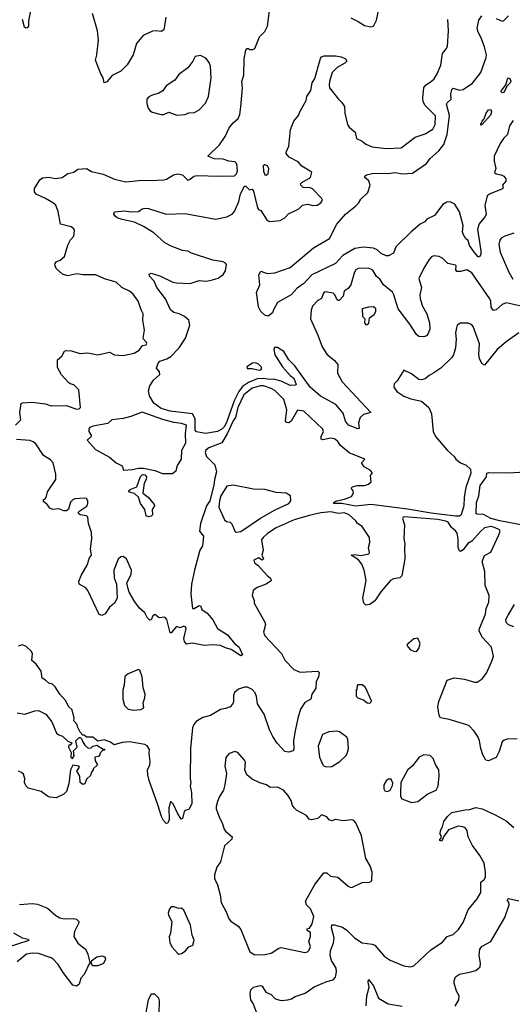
# Model space of a CAD drawing. Extents: x 1690054 to 1842981, y 782881 to 914114.
# Tile 146 of 256: x 1753755 to 1757654, y 816609 to 824404. Entities that reach past the tile are written whole.
import ezdxf

# ---------------------------------------------------------------- set-up
doc = ezdxf.new("R2010")
doc.units = 0

msp = doc.modelspace()

# ---------------------------------------------------------------- linework, layer by layer
at = {"layer": '0CON10XD'}
for points in [[(1753721.6, 821195), (1753763.9, 821236.1), (1753756.9, 821295), (1753766.2, 821365), (1753778.2, 821371.8), (1753855, 821376.6), (1753958.3, 821361.7), (1754005, 821348), (1754125, 821348.5), (1754205, 821321.8), (1754226.3, 821323.7), (1754237.5, 821335), (1754223.3, 821475), (1754185, 821513.8), (1754155, 821521.2), (1754141.7, 821531.7), (1754085, 821593.3), (1754055, 821650), (1754055, 821710), (1754089.3, 821740.7), (1754109.3, 821780.7), (1754123.8, 821786.2), (1754165, 821783.3), (1754232.3, 821762.3), (1754295, 821766.9), (1754375, 821750.8), (1754465, 821770.8), (1754505, 821750), (1754575, 821745.6), (1754662.5, 821765), (1754701.7, 821788.3), (1754726.4, 821823.6), (1754755, 821829.2), (1754760.6, 821839.4), (1754757.5, 821855), (1754734.2, 821874.2), (1754732.5, 821882.5), (1754741.8, 821945), (1754730.5, 822025), (1754731.4, 822075), (1754717.1, 822107.1), (1754692.5, 822175), (1754652.3, 822232.3), (1754624.2, 822255), (1754562.5, 822285), (1754520, 822325), (1754435, 822349.1), (1754355, 822383.8), (1754255, 822384.5), (1754207.9, 822392.1), (1754135, 822376.2), (1754095, 822388.8), (1754043.8, 822435), (1754033.9, 822463.9), (1754036.2, 822475), (1754045, 822488), (1754075, 822500.8), (1754110, 822530), (1754135, 822620), (1754157.7, 822662.3), (1754185, 822690), (1754190, 822735), (1754185, 822747.5), (1754162.5, 822765), (1754077.5, 822785), (1754059.4, 822885), (1754040.6, 822935), (1754022.1, 822952.1), (1753959.1, 822989.1), (1753885, 823024), (1753872.1, 823042.1), (1753872.1, 823067.9), (1753915, 823136.7), (1753935, 823151.2), (1753987.5, 823157.5), (1754035, 823148.1), (1754092.5, 823155), (1754135, 823187.1), (1754185, 823198), (1754215, 823221.2), (1754285, 823226.2), (1754323.1, 823203.1), (1754415, 823182.5), (1754505, 823141.9), (1754595, 823121.9), (1754725, 823134.5), (1754785, 823130.5), (1754895, 823135.7), (1754917.9, 823142.1), (1754973.8, 823175), (1755006.6, 823183.4), (1755045, 823175.3), (1755085, 823133.1), (1755105, 823140.8), (1755134.2, 823165.8), (1755160.2, 823169.8), (1755335.7, 823164.3), (1755455, 823168.8), (1755472, 823185), (1755479.6, 823205), (1755473.7, 823263.7), (1755458.4, 823278.4), (1755410, 823285), (1755365, 823298.8), (1755295, 823302.9), (1755243.3, 823325), (1755337.4, 823412.6), (1755381.4, 823478.6), (1755412.8, 823547.2), (1755445, 823588), (1755485, 823622.5), (1755497.3, 823655), (1755505.5, 823715), (1755518.6, 823865), (1755513.3, 823915), (1755528.8, 823965), (1755533.1, 824095), (1755545, 824162.5), (1755555, 824177.5), (1755565, 824177.5), (1755575, 824167.5), (1755601.7, 824168.3), (1755615, 824177.5), (1755652.6, 824267.4), (1755695, 824310.8), (1755715.6, 824354.4), (1755733.8, 824495)], [(1756375, 824418.9), (1756435, 824390.9), (1756485, 824359.2), (1756535, 824347.1), (1756555, 824352.5), (1756579.7, 824400.3), (1756606.5, 824525)], [(1753840.4, 824475), (1753825.7, 824395), (1753825, 824352.5), (1753815, 824340), (1753805, 824337.5), (1753793.9, 824343.9), (1753776.7, 824405)], [(1754911.1, 824425), (1754895.7, 824324.3), (1754875, 824311.4), (1754835, 824316.7), (1754807.6, 824312.4), (1754731.5, 824278.5), (1754680.8, 824215), (1754654.4, 824125), (1754605, 824045.8), (1754555, 823997.1), (1754487.2, 823962.8), (1754445, 823912.5), (1754425, 823903.8), (1754415.5, 823945), (1754396.9, 823975), (1754356.1, 824083.9), (1754365.8, 824125), (1754377.8, 824242.2), (1754370.4, 824315), (1754332.1, 824452.1)], [(1757725, 822135.4), (1757605, 822162.5), (1757575, 822148.2), (1757525, 822106.2), (1757505, 822100.6), (1757488, 822125), (1757483.3, 822175), (1757475, 822193.1), (1757335, 822400.8), (1757295, 822423.5), (1757245, 822410), (1757215, 822410), (1757206.7, 822425), (1757210, 822455), (1757205, 822460), (1757145, 822474.2), (1757105, 822514), (1757075, 822530.6), (1757032.5, 822535), (1757015, 822526), (1756996.9, 822505), (1756952.7, 822437.3), (1756913.8, 822355), (1756936, 822285), (1756921.9, 822225), (1756924.5, 822195), (1756944.5, 822135), (1756976.5, 822075), (1756998.1, 822005), (1757000, 821955), (1756986.5, 821913.5), (1756975, 821900), (1756955, 821892.9), (1756915, 821897.1), (1756895, 821911.1), (1756843.9, 821993.9), (1756750, 822115), (1756716.8, 822226.8), (1756706, 822246), (1756635.2, 822305.2), (1756605, 822349.5), (1756580, 822370), (1756550.5, 822420.5), (1756515, 822436.7), (1756435, 822434.2), (1756415, 822423.8), (1756404.2, 822405), (1756375, 822304), (1756355, 822276.2), (1756322.5, 822255), (1756316.5, 822215), (1756285, 822181.9), (1756275, 822180), (1756267.2, 822187.2), (1756248.1, 822225), (1756235, 822238.1), (1756175, 822248.8), (1756164.2, 822245.8), (1756156.7, 822235), (1756142.9, 822197.1), (1756115, 822180.8), (1756072.9, 822135), (1756061.1, 822105), (1756058.1, 822035), (1756115.3, 821905.3), (1756150, 821815), (1756186.1, 821756.1), (1756247.5, 821705), (1756272.5, 821675), (1756270, 821605), (1756306.6, 821536.6), (1756533.3, 821295), (1756475, 821278), (1756448.8, 821255), (1756437, 821213), (1756443.3, 821166.7), (1756432.5, 821165), (1756357.5, 821195), (1756333.8, 821225), (1756315, 821288.8), (1756257.6, 821357.6), (1756135, 821424.4), (1756053.1, 821495), (1755933.5, 821663.5), (1755885, 821711.4), (1755845, 821777.8), (1755795, 821810), (1755771.7, 821808.3), (1755766.7, 821795), (1755775, 821750.8), (1755835, 821654.7), (1755895, 821587.3), (1755926.2, 821566.2), (1755942.5, 821515), (1755939.3, 821510.7), (1755895, 821508.8), (1755825, 821541.8), (1755765, 821557.5), (1755735.3, 821554.7), (1755682.4, 821562.4), (1755635, 821560.5), (1755567.3, 821532.7), (1755518.9, 821501.1), (1755490.5, 821459.5), (1755453.1, 821386.9), (1755395, 821223.1), (1755375, 821183.8), (1755355, 821161.5), (1755320, 821145), (1755227.1, 821127.1), (1755155, 821141.4), (1755145, 821153.3), (1755143.9, 821245), (1755123.9, 821283.9), (1754945, 821304.1), (1754875.6, 821325), (1754818.2, 821368.2), (1754782.8, 821425), (1754774, 821465), (1754784.7, 821505.3), (1754815, 821550), (1754863.3, 821595), (1754861.2, 821615), (1754838, 821645), (1754850, 821685), (1754865, 821699.4), (1754920.5, 821719.5), (1754951.3, 821738.7), (1755017.8, 821805), (1755068.1, 821881.9), (1755101.4, 821985), (1755093.8, 822025), (1755058.8, 822055), (1755016.4, 822076.4), (1754976.4, 822086.4), (1754947.6, 822107.6), (1754908.5, 822195), (1754841.8, 822285), (1754820.8, 822335), (1754783.8, 822375), (1754781.2, 822388.8), (1754795, 822396.2), (1754865, 822377.1), (1754967.4, 822327.4), (1754995, 822320), (1755105, 822314.4), (1755175, 822338.1), (1755235, 822334.4), (1755282.5, 822345), (1755325, 822357.5), (1755365, 822387.1), (1755385, 822417.1), (1755393.2, 822465), (1755385, 822477.1), (1755365, 822488), (1755285, 822501.2), (1755115, 822554.5), (1755085, 822570.5), (1755045, 822575.6), (1754955, 822610), (1754905, 822636.9), (1754815.9, 822715.9), (1754735.9, 822765.9), (1754665, 822800), (1754567.4, 822822.6), (1754526.2, 822835), (1754512.9, 822845), (1754500.8, 822865), (1754506.2, 822883.8), (1754585, 822891.1), (1754633.7, 822883.7), (1754695, 822886), (1754723.7, 822906.3), (1754745, 822912.2), (1754775, 822908.6), (1754914.1, 822865.9), (1755065, 822870.8), (1755305, 822824.4), (1755395, 822843.1), (1755436.2, 822863.8), (1755454.4, 822885), (1755488.8, 822965), (1755502.7, 823025), (1755535, 823087.5), (1755545, 823087.5), (1755575, 823057.5), (1755595, 823062.5), (1755605, 823047.5), (1755636.2, 822915), (1755645, 822902.5), (1755665, 822893.3), (1755715, 822814.2), (1755735, 822807.5), (1755815.9, 822814.1), (1755853.3, 822835), (1755883.4, 822866.6), (1755963.6, 822906.4), (1755994.1, 822935.9), (1756035, 822943.1), (1756075, 822931.9), (1756110, 822935), (1756137.5, 822955), (1756152.5, 822975), (1756145, 822992.5), (1756073.3, 823065), (1756055, 823073.8), (1756000, 823075), (1755980, 823095), (1755977.5, 823105), (1755987.5, 823115), (1756056.9, 823155), (1756067.4, 823197.4), (1755987.1, 823245), (1755958.1, 823278.1), (1755889.2, 823315), (1755863.9, 823343.9), (1755863.3, 823355), (1755886.4, 823403.6), (1755897.5, 823535), (1755925, 823600), (1755962.5, 823645), (1755975, 823680), (1756022.5, 823765), (1756027.5, 823795), (1756058.8, 823845), (1756070, 823905), (1756091.7, 823938.3), (1756135, 824098.1), (1756145, 824110), (1756165, 824117.5), (1756255, 824118.5), (1756300.3, 824109.7), (1756334, 824095), (1756343.8, 824075), (1756329.7, 824060.3), (1756266.7, 824025), (1756227.5, 823985), (1756207.5, 823915), (1756203.3, 823885), (1756207.5, 823865), (1756277.5, 823775), (1756305, 823750), (1756325, 823717.5), (1756328.8, 823665), (1756348.8, 823575), (1756362.3, 823552.3), (1756410, 823515), (1756420, 823465), (1756465, 823443.8), (1756495, 823419.2), (1756545, 823397.5), (1756655.5, 823384.5), (1756775, 823390), (1756884.5, 823475.5), (1756965, 823501.1), (1757025, 823537.5), (1757044.5, 823575), (1757045, 823643.8), (1756965.3, 823725), (1756949.1, 823755), (1756944.6, 823785), (1756953.2, 823866.8), (1756972.1, 823887.9), (1757013.3, 823916.7), (1757035, 823937.2), (1757058.8, 823975), (1757087.2, 824045), (1757102.6, 824137.4), (1757134.1, 824175.9), (1757142, 824195), (1757150, 824315), (1757142.9, 824405)], [(1756675, 822535.9), (1756655, 822535.3), (1756615, 822554.1), (1756583.5, 822583.5), (1756555, 822596.3), (1756475, 822603.9), (1756406.5, 822593.5), (1756312.1, 822537.9), (1756255, 822474.5), (1756066.1, 822383.9), (1756004.7, 822315), (1755950, 822280), (1755905, 822225.4), (1755796.1, 822163.9), (1755763, 822107), (1755756.1, 822083.9), (1755723, 822057), (1755694.3, 822064.3), (1755663.8, 822095), (1755645, 822130), (1755629.6, 822245), (1755655.5, 822305), (1755648.9, 822385), (1755665, 822413.8), (1755714.5, 822394.5), (1755775, 822400.8), (1755895, 822443.1), (1756081.5, 822598.5), (1756208.5, 822671.5), (1756265, 822785.6), (1756334.3, 822865.7), (1756413.2, 822926.8), (1756438, 822952), (1756455, 822982.5), (1756510, 823035), (1756530, 823095), (1756519.6, 823129.6), (1756486.7, 823155), (1756486.7, 823165), (1756500, 823175), (1756555, 823188.5), (1756672.8, 823187.2), (1756725, 823193.6), (1756785, 823183.6), (1756865, 823188.1), (1756974.3, 823265.7), (1757005, 823305.4), (1757072.7, 823367.3), (1757112, 823415), (1757138, 823495), (1757156.2, 823645), (1757134.2, 823735), (1757137.5, 823745), (1757171.1, 823775), (1757167.5, 823815), (1757175, 823852.5), (1757185, 823863.3), (1757235, 823847.5), (1757265, 823851.1), (1757338.6, 823901.4), (1757404.7, 823985), (1757447.1, 824105), (1757449.5, 824125), (1757435, 824190), (1757406, 824266), (1757384.4, 824305), (1757376.9, 824335), (1757389.1, 824400.9), (1757412, 824435)], [(1757525, 824413.8), (1757575, 824392.2), (1757585, 824394.4), (1757625, 824435.7)], [(1754999.4, 823649.4), (1755065, 823654.3), (1755095, 823667.5), (1755139.3, 823670.7), (1755175, 823690.8), (1755225, 823744.2), (1755249.1, 823795), (1755270.5, 823945), (1755266.6, 824036.6), (1755255.8, 824065), (1755229.5, 824099.5), (1755185, 824120), (1755145, 824112.5), (1755126.2, 824075), (1755087.2, 824022.8), (1755015, 823970), (1754983.3, 823925), (1754915, 823880), (1754888.9, 823841.1), (1754857.8, 823822.2), (1754797.5, 823805), (1754776.6, 823793.4), (1754762, 823775), (1754760.5, 823740.5), (1754772, 823705), (1754786.2, 823685), (1754805, 823673.1), (1754875, 823652.9), (1754897, 823653), (1754935, 823672.5), (1754999.4, 823649.4)], [(1757575, 823824.4), (1757564.4, 823835), (1757602.3, 823887.7), (1757615, 823934.4), (1757625, 823944.5), (1757635, 823940), (1757641.4, 823918.6), (1757637.5, 823905), (1757611.7, 823878.3), (1757589.1, 823830.9), (1757575, 823824.4)], [(1757405, 823570), (1757405, 823577.5), (1757415, 823601.2), (1757431.2, 823618.8), (1757446.7, 823665), (1757465, 823689.4), (1757483.8, 823693.8), (1757490, 823675), (1757482.4, 823647.6), (1757415, 823573.8), (1757405, 823570)], [(1757661.9, 823605), (1757631.1, 823565), (1757616.1, 823495), (1757585.3, 823465), (1757559.2, 823425), (1757511.2, 823325), (1757510, 823285), (1757523.9, 823225), (1757513.8, 823195), (1757525, 823182.7), (1757565, 823176.4), (1757585.8, 823165), (1757602, 823145), (1757603.8, 823125), (1757577.5, 823095), (1757581.2, 823075), (1757576.2, 823065), (1757478.8, 823025), (1757455, 823008.8), (1757437.7, 822932.3), (1757446, 822865), (1757438, 822845), (1757392.4, 822787.6), (1757378.5, 822745), (1757405.6, 822575), (1757403.8, 822545), (1757395, 822527.5), (1757385, 822527.5), (1757355, 822562), (1757316.2, 822616.2), (1757305.6, 822655), (1757285, 822668.6), (1757264.2, 822705), (1757258.6, 822725), (1757266, 822775), (1757235, 822884.3), (1757198.1, 822945), (1757163.3, 822963.3), (1757135, 822959.1), (1757105, 822941.8), (1757039.2, 822855), (1756978.8, 822825), (1756961.9, 822805), (1756925.2, 822785), (1756853.7, 822725), (1756732.9, 822605), (1756713.1, 822555), (1756675, 822535.9)], [(1755705, 823173.2), (1755722.5, 823185), (1755727.1, 823225), (1755717.2, 823247.2), (1755695, 823255.7), (1755683.1, 823246.9), (1755683.6, 823205), (1755695, 823175.7), (1755705, 823173.2)], [(1757665, 822713.1), (1757595, 822691.1), (1757566.3, 822673.7), (1757555, 822660), (1757546.7, 822625), (1757557.1, 822565), (1757625.4, 822405), (1757659.4, 822349.4)], [(1756495, 821989.2), (1756505, 821990), (1756517.3, 822002.7), (1756522.5, 822045), (1756559.5, 822070.5), (1756573.3, 822095), (1756573.3, 822115), (1756555, 822131.2), (1756515, 822129.2), (1756466.7, 822115), (1756468.8, 822055), (1756487.5, 822035), (1756483.1, 822005), (1756495, 821989.2)], [(1757705.8, 821924.2), (1757605.9, 821854.1), (1757535, 821794.2), (1757435, 821668.8), (1757415, 821680), (1757395, 821720), (1757390, 821755), (1757395, 821837.5), (1757343.3, 821975), (1757335, 821987.5), (1757305, 822002.5), (1757245, 822001.2), (1757217.5, 821985), (1757211.2, 821965), (1757204.3, 821925), (1757209.4, 821875), (1757204.5, 821805), (1757189.3, 821750.7), (1757173.3, 821726.7), (1757088.8, 821645), (1757031.7, 821608.3), (1756995, 821588), (1756965, 821562), (1756935, 821552), (1756915, 821556.2), (1756855, 821601.2), (1756795, 821630), (1756743.3, 821545), (1756719.1, 821520.9), (1756716.7, 821495), (1756740.5, 821460.5), (1756794.5, 821424.5), (1756852.1, 821402.1), (1756934.2, 821384.2), (1756993.8, 821335), (1757014.2, 821285), (1757027.1, 821145), (1757045.5, 821105.5), (1757138.6, 820995), (1757194, 820945), (1757206.2, 820925), (1757245, 820896.7), (1757288, 820878), (1757324.1, 820845), (1757326.6, 820815), (1757285, 820700.8), (1757272.5, 820625), (1757269.4, 820555), (1757248.8, 820485), (1757235, 820473.6), (1757205, 820473.1), (1757012.6, 820497.4), (1756825, 820529.6), (1756535, 820565.3), (1756415, 820552.9), (1756305, 820572.8), (1756240, 820575), (1756244.4, 820585.6), (1756264.2, 820595.8), (1756325, 820607.5), (1756381.2, 820628.8), (1756397, 820657), (1756393.3, 820675), (1756380, 820695), (1756390, 820705), (1756426.4, 820716.4), (1756485, 820716.7), (1756515, 820726.7), (1756537.5, 820745), (1756532.5, 820795), (1756547, 820817), (1756528.3, 820838.3), (1756482.5, 820865), (1756460, 820895), (1756486.7, 820925), (1756364, 820976), (1756295, 821032), (1756274.2, 821065), (1756246, 821085), (1756215, 821090.3), (1756155, 821078.8), (1756142, 821082), (1756141.5, 821105), (1756160, 821145), (1756155, 821162), (1756005, 821305.2), (1755955, 821313.3), (1755905, 821224.4), (1755885, 821211.2), (1755864.4, 821214.4), (1755858.6, 821228.6), (1755869, 821315), (1755845, 821397.5), (1755775, 821468.5), (1755745, 821485.5), (1755685, 821506.2), (1755660.8, 821505), (1755595, 821486.1), (1755529.3, 821435), (1755480.9, 821335), (1755464.3, 821255), (1755445, 821228.2), (1755396.6, 821125), (1755355, 821054.2), (1755252.9, 821015), (1755228.6, 820995), (1755223, 820977), (1755233.3, 820945), (1755299.8, 820879.8), (1755311.7, 820825), (1755296.3, 820765), (1755292.3, 820717.7), (1755261, 820595), (1755235, 820555.5), (1755186, 820415), (1755179.4, 820355), (1755210.4, 820315), (1755202.2, 820237.8), (1755180.6, 820205), (1755138.1, 820045), (1755116, 819936), (1755109.1, 819855), (1755123.6, 819743.6), (1755135, 819742.5), (1755175, 819766.7), (1755185, 819762.5), (1755195.7, 819735.7), (1755240, 819705), (1755285, 819653.3), (1755320.8, 819585), (1755399.2, 819535), (1755455, 819465.7), (1755492.9, 819435), (1755518.8, 819375), (1755505, 819367.5), (1755428.9, 819418.9), (1755385, 819430.4), (1755345, 819449.5), (1755285.7, 819454.3), (1755215, 819448.6), (1755123, 819467), (1755075, 819460), (1755060.5, 819480.5), (1755053.3, 819505), (1755072.5, 819585), (1755068.3, 819598.3), (1755055, 819602.5), (1755025, 819590), (1754995, 819600), (1754955, 819550), (1754945, 819550), (1754918.8, 819655), (1754905, 819672.5), (1754858.3, 819668.3), (1754825, 819696.2), (1754810, 819685), (1754795, 819652.5), (1754785, 819650), (1754765, 819671.2), (1754745, 819707.5), (1754703.8, 819745), (1754665.6, 819795.6), (1754622.1, 819872.1), (1754615, 819897.5), (1754604, 819945), (1754638.1, 820011.9), (1754639.1, 820045), (1754601.1, 820135), (1754575, 820154.3), (1754555, 820150.6), (1754535, 820134), (1754501.1, 820045), (1754504.1, 819985.9), (1754521.2, 819935), (1754527, 819823), (1754506.2, 819785), (1754466.2, 819753.8), (1754430.5, 819699.5), (1754405, 819686.7), (1754385, 819696.2), (1754293.3, 819885), (1754277.5, 819905), (1754226.7, 819935), (1754223.8, 819955), (1754241.2, 820005), (1754290, 820085), (1754307.1, 820142.9), (1754322.9, 820165), (1754315.5, 820214.5), (1754325.6, 820295), (1754324.3, 820345), (1754298.6, 820415), (1754295.7, 820465), (1754285, 820475.7), (1754235, 820484), (1754221.2, 820495), (1754221.2, 820505), (1754231.2, 820515), (1754287.7, 820552.3)], [(1755651.1, 821628.9), (1755665, 821631.4), (1755671.4, 821645), (1755666.7, 821655), (1755645, 821676.9), (1755625, 821687.1), (1755597.5, 821685), (1755553.3, 821655), (1755555, 821643.3), (1755595, 821641.9), (1755651.1, 821628.9)], [(1754965, 820811.2), (1754993.3, 820835), (1755004.4, 820875), (1755034.7, 820925), (1755039.1, 820995), (1755070.2, 821055), (1755068.6, 821125), (1755076, 821195), (1755035, 821208.4), (1754975, 821214.7), (1754889.3, 821239.3), (1754725, 821297.5), (1754635, 821263.3), (1754575, 821247.8), (1754485, 821236.2), (1754451.7, 821208.3), (1754335, 821186.7), (1754310, 821175), (1754302.5, 821165), (1754302.5, 821145), (1754320, 821115), (1754320, 821105), (1754290, 821075), (1754355, 821002.5), (1754465, 820941.2), (1754520, 820895), (1754560, 820875), (1754568.8, 820865), (1754576.4, 820836.4), (1754648, 820842), (1754695, 820852.6), (1754735, 820853), (1754824.9, 820834.9), (1754885, 820811.9), (1754965, 820811.2)], [(1754287.7, 820552.3), (1754295.4, 820575), (1754293.5, 820595), (1754283.7, 820613.7), (1754266.4, 820616.3), (1754195, 820611.3), (1754177.8, 820605), (1754157.5, 820585), (1754141.5, 820528.5), (1754125, 820514.4), (1754105, 820515.7), (1754065, 820532.5), (1754015, 820525.6), (1753995, 820535.7), (1753975, 820564), (1753945, 820590), (1753942.5, 820605), (1753955, 820607.5), (1753965, 820622.5), (1753974.4, 820665.6), (1754040, 820765), (1754040, 820805), (1754020, 820895), (1753998.3, 820918.3), (1753943.4, 820953.4), (1753882.9, 821045), (1753861.5, 821061.5), (1753835, 821072.4), (1753730.5, 821080.5)], [(1757735, 820401.1), (1757555, 820435.4), (1757485, 820455.7), (1757425.8, 820485.8), (1757375, 820488.3), (1757367.1, 820495), (1757369.6, 820580.4), (1757389.1, 820635), (1757399, 820715), (1757449.5, 820785), (1757453.2, 820815), (1757465, 820819.4), (1757625, 820816.2), (1757753.3, 820825)], [(1754775, 820467.8), (1754755.6, 820475), (1754744.4, 820525), (1754710.9, 820575), (1754695.4, 820625), (1754665, 820652.5), (1754625, 820663.4), (1754616.9, 820675), (1754628.8, 820685), (1754681.8, 820705), (1754712.3, 820787.7), (1754727.3, 820802.7), (1754745, 820801.8), (1754759.8, 820785), (1754756.4, 820763.6), (1754740, 820735), (1754729.7, 820655), (1754773.3, 820625), (1754820.8, 820565), (1754821.2, 820555), (1754802.5, 820525), (1754805.5, 820485), (1754795, 820473.6), (1754775, 820467.8)], [(1755475, 820345.8), (1755505, 820351.3), (1755662.4, 820457.6), (1755777.1, 820522.9), (1755885.4, 820575), (1755900.3, 820595), (1755897.5, 820635), (1755865, 820655.1), (1755785, 820661.8), (1755695, 820685.1), (1755605, 820686.9), (1755445, 820718.4), (1755395, 820710.9), (1755347.5, 820635), (1755335.7, 820595), (1755331.2, 820545), (1755377.5, 820445), (1755391.7, 820431.7), (1755420, 820425), (1755435, 820412.5), (1755460.5, 820350.5), (1755475, 820345.8)], [(1757691.2, 818711.2), (1757612.3, 818707.7), (1757588.8, 818701.2), (1757574.5, 818685.5), (1757550.9, 818609.1), (1757525, 818562.5), (1757465, 818537.5), (1757445, 818542.5), (1757421.2, 818585), (1757404, 818635), (1757394.3, 818694.3), (1757383, 818723), (1757352, 818772), (1757313, 818813), (1757295, 818822.5), (1757155, 818862.5), (1757085, 818876), (1757074.5, 818895), (1757065.8, 818964.2), (1757072.9, 819005), (1757137.5, 819175), (1757195, 819193.3), (1757275, 819184.2), (1757355, 819160), (1757375, 819160), (1757416.2, 819185), (1757450.3, 819229.7), (1757492.9, 819325), (1757504, 819365), (1757490.6, 819435), (1757414.6, 819514.6), (1757392.5, 819565), (1757395.5, 819585), (1757442.5, 819697.5), (1757447.4, 819742.6), (1757467.6, 819792.4), (1757471.4, 819845), (1757438, 819925), (1757435.7, 820035), (1757416, 820115), (1757435, 820163.3), (1757485, 820187.5), (1757546.7, 820325), (1757556.7, 820355), (1757552.5, 820365), (1757513.3, 820385), (1757485, 820391.4), (1757435, 820380), (1757404.1, 820355.9), (1757333.3, 820276.7), (1757302.3, 820257.7), (1757265, 820207.5), (1757245, 820192.5), (1757235, 820200), (1757226.2, 820225), (1757226.2, 820295), (1757217.7, 820337.7), (1757205, 820356.2), (1757172.6, 820382.6), (1757146, 820426), (1757126.7, 820435), (1757065, 820446), (1756801.8, 820468.2), (1756790, 820465), (1756783.8, 820455), (1756801.2, 820405), (1756796.2, 820295), (1756803.9, 820253.9), (1756802, 820225), (1756804.3, 820135), (1756779.7, 820000.3), (1756764.4, 819985.6), (1756715, 819977.1), (1756690.6, 819965), (1756614.7, 819875.3), (1756567.1, 819802.9), (1756526.2, 819775), (1756495, 819770), (1756479.2, 819785), (1756470.5, 819825), (1756496.5, 819965), (1756482.5, 820045), (1756463.4, 820093.4), (1756437.4, 820127.4), (1756380, 820165), (1756405, 820171.1), (1756455, 820162.9), (1756517.5, 820175), (1756523.3, 820185), (1756515.8, 820225), (1756526.7, 820265), (1756522.5, 820305), (1756465, 820392.5), (1756430, 820415), (1756416.4, 820436.4), (1756362.5, 820485), (1756325, 820500), (1756275, 820495.3), (1756217.5, 820507.5), (1756138.6, 820498.6)], [(1756138.6, 820498.6), (1756045, 820478.9), (1755926.8, 820443.2), (1755785, 820380.4), (1755716.8, 820335), (1755681.6, 820305), (1755669.5, 820285), (1755681.4, 820205), (1755672, 820165), (1755683.8, 820135), (1755674.1, 820124.1), (1755645, 820143.3), (1755607.5, 820125), (1755614.2, 820105), (1755643.2, 820083.2), (1755713.8, 820003.8), (1755738, 819985), (1755748.8, 819965), (1755705, 819933.8), (1755635, 819908.8), (1755603.9, 819886.1), (1755596, 819845), (1755610, 819805), (1755610, 819785), (1755696.2, 819633.8), (1755702, 819615), (1755685.7, 819555), (1755694.4, 819525), (1755826.4, 819385), (1755855, 819332.7), (1755925, 819258.4), (1755975, 819238.4), (1756115, 819246), (1756125.9, 819235.9), (1756121.3, 819198.7), (1756102.7, 819165), (1756099, 819111), (1756067.3, 819065), (1756059.2, 819025), (1756012.8, 818997.2), (1755977.5, 818945), (1755955.4, 818874.6), (1755934.5, 818775), (1755922.4, 818697.6), (1755923.9, 818626.1), (1755917.5, 818615), (1755885, 818605.7), (1755855, 818610), (1755794.2, 818675), (1755758, 818728), (1755732.4, 818782.4), (1755691.1, 818905), (1755638.3, 818988.3), (1755630, 819045), (1755618.9, 819075), (1755595, 819101.4), (1755558.7, 819118.7), (1755535, 819118.6), (1755486.1, 819103.9), (1755455, 819077.5), (1755447.5, 819055), (1755446.4, 819003.6), (1755440, 818985), (1755420, 818965), (1755385, 818950), (1755345, 818943.8), (1755265.5, 818894.5), (1755205, 818879.4), (1755151.1, 818848.9), (1755132.2, 818825), (1755123.2, 818796.8), (1755107.8, 818635), (1755103.8, 818395), (1755108.7, 818365), (1755104.2, 818335), (1755115.3, 818285), (1755117.1, 818195), (1755095, 818150), (1755073, 818147), (1755057.5, 818135), (1755045, 818080), (1755033.9, 818073.9), (1755003.2, 818123.2), (1754970, 818195), (1754955, 818212.5), (1754948.3, 818211.7), (1754934.5, 818165.5), (1754938, 818072), (1754927.5, 818042.5), (1754915, 818039.2), (1754892.9, 818062.9), (1754876.7, 818096.7), (1754849.2, 818189.2), (1754780, 818380), (1754770, 818425), (1754767.7, 818465), (1754785.3, 818505), (1754788.8, 818531.2), (1754781.1, 818595), (1754783.3, 818625), (1754765, 818655.5), (1754745, 818665.4), (1754625, 818685.7), (1754565, 818681.2), (1754503.3, 818663.3), (1754475, 818683.3), (1754425, 818702.5), (1754375, 818692.5), (1754335, 818722.5), (1754285, 818722.5), (1754265, 818740), (1754255, 818740), (1754233, 818763), (1754212.5, 818805), (1754210, 818825), (1754183, 818853), (1754187.5, 818875), (1754169.5, 818939.5), (1754143.8, 818965), (1754116.7, 819015), (1754073.1, 819063.1), (1754035, 819122.5), (1754015, 819142.5), (1753985, 819150), (1753960, 819175), (1753932, 819192), (1753926.2, 819245), (1753885, 819302.5), (1753851.2, 819331.2), (1753855.8, 819385), (1753845, 819403.8), (1753805, 819443.3), (1753775, 819453.8), (1753742.5, 819445)], [(1757665, 819596.9), (1757623, 819613), (1757605, 819632), (1757602.7, 819655), (1757621.2, 819688.8), (1757672.3, 819775)], [(1756895, 819403.1), (1756914, 819425), (1756926, 819465), (1756905, 819507.5), (1756875, 819502.5), (1756820, 819455), (1756828.8, 819435), (1756848.8, 819415), (1756875, 819403.5), (1756895, 819403.1)], [(1754655, 818938), (1754715, 818944), (1754737.1, 818955), (1754733.8, 818995), (1754746.7, 819035), (1754749.1, 819065), (1754732.7, 819115), (1754725, 819202), (1754705, 819253.3), (1754695, 819258.8), (1754614.4, 819225.6), (1754587.1, 819205), (1754583.2, 819135), (1754572.1, 819095), (1754570.4, 819025), (1754584.3, 818974.3), (1754615, 818946.2), (1754655, 818938)], [(1756525, 818990), (1756505, 818993.3), (1756475, 819017.5), (1756435, 819032.5), (1756420, 819045), (1756420, 819095), (1756427, 819103), (1756428.3, 819131.7), (1756435, 819140), (1756465, 819140), (1756486.7, 819125), (1756536.7, 819015), (1756535, 819000), (1756525, 818990)], [(1753735, 818917.5), (1753795, 818905.8), (1753875, 818933.3), (1753903.6, 818933.6), (1753962.5, 818905), (1754009.5, 818845), (1754047.5, 818755), (1754065, 818741.2), (1754095, 818732.5), (1754135, 818692.5), (1754168.3, 818678.3), (1754155, 818660), (1754145, 818660), (1754142.5, 818645), (1754161.7, 818601.7), (1754160, 818565), (1754173.6, 818553.6), (1754186.7, 818575), (1754180, 818615), (1754210, 818645), (1754200, 818695), (1754225, 818720), (1754235, 818720), (1754248.3, 818708.3), (1754250, 818695), (1754270.8, 818660.8), (1754296.1, 818636.1), (1754322, 818638), (1754335, 818652.5), (1754365, 818660), (1754415, 818630), (1754425, 818630), (1754428.3, 818621.7), (1754411.7, 818618.3), (1754390, 818595), (1754390, 818585), (1754378.3, 818571.7), (1754350, 818565), (1754352.5, 818535), (1754370, 818505), (1754337.5, 818472.5), (1754336.2, 818463.8), (1754323, 818447), (1754315, 818420), (1754285, 818390), (1754270, 818355), (1754255, 818350), (1754234.1, 818364.1), (1754232.5, 818415), (1754207.5, 818455), (1754227.5, 818485), (1754222.5, 818495), (1754175, 818502.5), (1754156.2, 818465), (1754143.3, 818355), (1754125.9, 818294.1), (1754105, 818271.2), (1754045, 818244), (1753995, 818248.8), (1753975, 818256.7), (1753925, 818293.3), (1753821.2, 818321.2), (1753806.4, 818336.4), (1753793.8, 818363.8), (1753796.7, 818395), (1753785, 818430), (1753770, 818445), (1753745, 818455.6)], [(1756185, 818487.5), (1756225, 818492.5), (1756289.6, 818530.4), (1756335.8, 818575), (1756347.8, 818595), (1756357.1, 818635), (1756351.2, 818705), (1756343.3, 818725), (1756286.7, 818765), (1756265, 818770.8), (1756203.2, 818766.8), (1756151.2, 818745), (1756118.3, 818651.7), (1756127.5, 818565), (1756154.5, 818504.5), (1756165, 818494), (1756185, 818487.5)], [(1755615, 816999.2), (1755695, 817003.8), (1755745, 817014.8), (1755805, 817052.6), (1755825, 817059), (1756012.3, 817017.7), (1756033.3, 817025), (1756045, 817037.5), (1756057, 817067), (1756043.3, 817105), (1756057.5, 817145), (1756057.5, 817177.5), (1756031.7, 817191.7), (1756030, 817205), (1756048.3, 817211.7), (1756070, 817245), (1756082.5, 817305), (1756057.5, 817365), (1756026.4, 817396.4), (1756016.7, 817425), (1756091.7, 817558.3), (1756161.7, 817648.3), (1756185, 817650), (1756215, 817624), (1756272.5, 817615), (1756354.2, 817544.2), (1756375, 817533.3), (1756390, 817535), (1756465, 817572.5), (1756525, 817576.7), (1756542.5, 817585), (1756546.2, 817655), (1756528.8, 817705), (1756495, 817762.5), (1756461.2, 817941.2), (1756415.5, 818045.5), (1756400, 818065), (1756385, 818070), (1756315, 818062.5), (1756255, 818072.5), (1756225, 818060), (1756205, 818070), (1756185, 818092.5), (1756145, 818110), (1756115, 818078.8), (1756065, 818070), (1756045, 818073.3), (1756025, 818102.5), (1755946.7, 818145), (1755926.7, 818165), (1755915, 818182.5), (1755903, 818223), (1755878, 818265), (1755843, 818303), (1755795, 818327.5), (1755737.5, 818325), (1755707.6, 818347.6), (1755655, 818361.2), (1755595, 818390), (1755553.3, 818425), (1755536.2, 818465), (1755541.2, 818525), (1755535, 818542.5), (1755483, 818603), (1755455, 818610), (1755409.3, 818590.7), (1755386.1, 818563.9), (1755378.8, 818495), (1755391.2, 818435), (1755380, 818345), (1755369.2, 818305), (1755336.9, 818255), (1755320, 818215), (1755311.4, 818175), (1755311.4, 818155), (1755335.6, 818085.6), (1755357.5, 818045), (1755372.9, 817995), (1755385, 817979.2), (1755435.8, 817935.8), (1755434, 817915), (1755375.7, 817864.3), (1755343.4, 817736.6), (1755315.6, 817695), (1755296.2, 817635), (1755297.9, 817605), (1755320.3, 817555), (1755342, 817475), (1755350.3, 817415), (1755392.5, 817335), (1755411.1, 817285), (1755426.6, 817266.6), (1755485, 817226.7), (1755505, 817201.4), (1755577.5, 817025), (1755615, 816999.2)], [(1756855, 818206.2), (1756905, 818213.8), (1756985, 818273.8), (1757052.5, 818305), (1757066.7, 818335), (1757076.4, 818416.4), (1757072.5, 818465), (1757045, 818507.5), (1757026.7, 818555), (1757005, 818578.8), (1756955, 818583.3), (1756916.7, 818565), (1756865, 818496.7), (1756825, 818463.3), (1756772.5, 818365), (1756768, 818285), (1756770, 818255), (1756780, 818235), (1756855, 818206.2)], [(1756665, 818292.5), (1756686.7, 818305), (1756705, 818340), (1756708.3, 818358.3), (1756695, 818390), (1756675, 818390), (1756655, 818377.5), (1756637.5, 818345), (1756637.5, 818315), (1756645, 818300), (1756665, 818292.5)], [(1755702.9, 816355), (1755603.1, 816615), (1755584.9, 816645), (1755578.3, 816695), (1755585, 816722), (1755605, 816743.8), (1755658, 816758), (1755675, 816752.5), (1755703.8, 816705), (1755745.5, 816685.5), (1755775, 816655.8), (1755795, 816645.6), (1755825, 816640), (1755877.2, 816642.8), (1755907.2, 816652.8), (1755935, 816670.8), (1756015, 816698.1), (1756085, 816747.1), (1756185, 816789.2), (1756235, 816802.5), (1756255, 816823.3), (1756262.5, 816865), (1756260.8, 816895), (1756222.5, 816955), (1756212.5, 816995), (1756215, 817032.5), (1756237.8, 817095), (1756244.4, 817135), (1756221.9, 817215), (1756225, 817236.7), (1756245, 817238.6), (1756310.1, 817220.1), (1756345.6, 817195), (1756406, 817135), (1756465, 817095.7), (1756544.4, 817084.4), (1756565.7, 817075.7), (1756640.2, 816990.2), (1756687.3, 816957.3), (1756795, 816912), (1756845, 816904.2), (1756875, 816914), (1757010.5, 817039.5), (1757100.5, 817099.5), (1757137.5, 817145), (1757185, 817162.5), (1757229.1, 817200.9), (1757264.2, 817255.8), (1757305, 817356.7), (1757377.1, 817445), (1757405.4, 817495), (1757404.4, 817575), (1757432.1, 817597.9), (1757440.6, 817615), (1757443.1, 817655), (1757430, 817725), (1757397.8, 817787.8), (1757339.2, 817865), (1757304, 817935), (1757295.6, 817985), (1757282, 818005), (1757262.5, 818015), (1757225, 818018.9), (1757149.3, 817990.7), (1757110, 817935), (1757100, 817905), (1757095, 817900), (1757080, 817905), (1757080, 817915), (1757090, 817925), (1757090, 817945), (1757082.5, 817955), (1757086.2, 817985), (1757102.5, 818015), (1757112.5, 818055), (1757140.6, 818095), (1757175, 818127.9), (1757280.7, 818149.3), (1757318.7, 818151.3), (1757365, 818165.7), (1757415, 818157.1), (1757519.3, 818109.3), (1757605, 818060), (1757665, 818007.5)], [(1753755, 817400), (1753855, 817405.8), (1753895, 817400.8), (1753975, 817370.8), (1754041.4, 817311.4), (1754072.3, 817292.3), (1754106.4, 817286.4), (1754178.7, 817288.7), (1754205, 817282), (1754223.3, 817265), (1754223.6, 817253.6), (1754188.1, 817185), (1754184.4, 817144.4), (1754215, 817092.5), (1754277.1, 817045), (1754294.4, 817005), (1754309.3, 816940.7), (1754265.8, 816845), (1754240, 816815), (1754225, 816767.5), (1754205, 816751.2), (1754175, 816760), (1754100.4, 816860.4), (1754059.4, 816925), (1754019.2, 816965), (1754005, 816975.4), (1753905, 817009.7), (1753855, 817012.8), (1753808, 817005), (1753734.6, 816945.4)], [(1757202, 816595), (1757230.6, 816645), (1757232.9, 816675), (1757213.2, 816713.2), (1757192.9, 816775), (1757192.9, 816795), (1757204, 816825), (1757235, 816847.1), (1757315, 816862.5), (1757365, 816875.7), (1757398.6, 816905), (1757403.5, 816935), (1757391.8, 816995), (1757397.8, 817045), (1757415, 817070), (1757483.9, 817106.1), (1757594.6, 817295), (1757628.1, 817395), (1757625.9, 817415.9), (1757613.8, 817435), (1757623.9, 817446.1), (1757705, 817428.9)], [(1755015, 817006.7), (1755035, 817011.2), (1755065, 817030), (1755095, 817063.8), (1755125, 817077.5), (1755135, 817117.5), (1755120.5, 817155), (1755106.5, 817235), (1755055, 817353.3), (1755035, 817370), (1755015, 817366.2), (1754975, 817380.6), (1754955, 817379.4), (1754940, 817365), (1754931.3, 817331.3), (1754933.1, 817315), (1754960, 817265), (1754948.3, 817171.7), (1754937, 817143), (1754942.5, 817095), (1754960.7, 817060.7), (1755005, 817012.5), (1755015, 817006.7)], [(1753705, 817174.3), (1753775, 817136), (1753822.5, 817125), (1753827.5, 817115), (1753655, 817059.2)], [(1754375, 816911.9), (1754334.4, 816914.4), (1754320, 816935), (1754327.5, 816955), (1754365, 816984.3), (1754405, 816992), (1754430, 816985), (1754434, 816965), (1754417.9, 816932.1), (1754375, 816911.9)], [(1756496.3, 816596.3), (1756502.5, 816675), (1756520.6, 816745), (1756512.9, 816785), (1756515, 816806.2), (1756555, 816753.8), (1756595, 816656.2), (1756671.9, 816611.9), (1756782.5, 816595)], [(1754785, 816266), (1754825, 816273.8), (1754854.1, 816285.9), (1754883.3, 816315), (1754922.5, 816385), (1754922.5, 816405), (1754910, 816445), (1754860, 816535), (1754862.5, 816635), (1754857, 816657), (1754825, 816690), (1754795, 816690), (1754773.3, 816645), (1754753.3, 816545), (1754721.2, 816505), (1754693.8, 816455), (1754676.2, 816415), (1754658.8, 816345), (1754662.5, 816332.5), (1754695, 816303.8), (1754753.3, 816275), (1754785, 816266)]]:
    msp.add_lwpolyline(points, dxfattribs=at)

doc.saveas('drawing.dxf')
